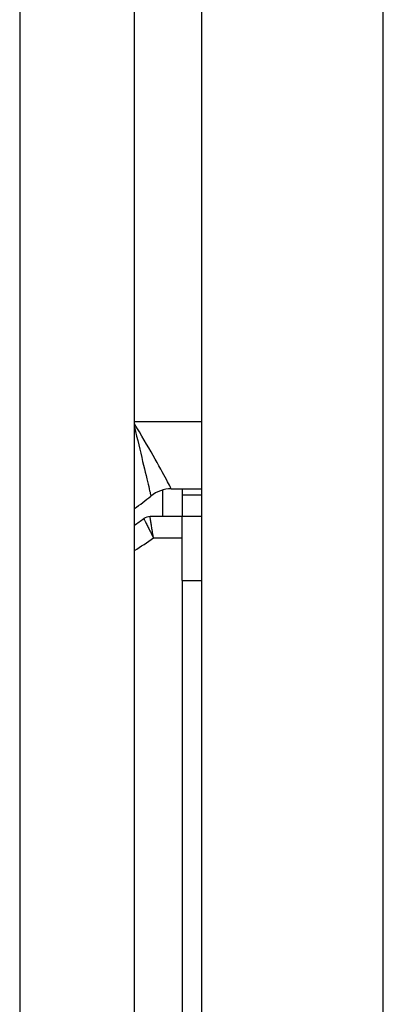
# Model space of a CAD drawing. Header units: inches. Extents: x 4.4 to 77.6, y 5.7 to 46.5.
# Tile 8 of 33: x 4.823 to 4.991, y 25.81 to 26.264. Entities that reach past the tile are written whole.
import ezdxf

# ---------------------------------------------------------------- set-up
doc = ezdxf.new("R2010")
doc.units = ezdxf.units.IN
doc.header["$MEASUREMENT"] = 0
doc.layers.add('Visible Edges(ANSI)', color=7, linetype='Continuous', lineweight=25)
doc.layers.add('Visible Tangent Edges(ANSI)', color=7, linetype='Continuous', lineweight=25)

msp = doc.modelspace()

# ---------------------------------------------------------------- linework, layer by layer
at = {"layer": 'Visible Edges(ANSI)'}
for p, q in [((4.907398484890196, 31.08855220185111), (4.907398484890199, 21.25655220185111)), ((4.823460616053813, 31.02655220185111), (4.823460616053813, 21.3185522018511)), ((4.876460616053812, 21.3185522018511), (4.876460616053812, 31.02655220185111)), ((4.889550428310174, 26.03475692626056), (4.889550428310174, 26.04702630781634)), ((4.89348746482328, 26.04755220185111), (4.907398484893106, 26.04755220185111)), ((4.898460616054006, 26.04474824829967), (4.898460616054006, 26.03475692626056)), ((4.898460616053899, 26.03475692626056), (4.883654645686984, 26.03475692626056)), ((4.907398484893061, 26.03475692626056), (4.898460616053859, 26.03475692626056)), ((4.898460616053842, 26.00522936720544), (4.898460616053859, 26.03475692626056)), ((4.898460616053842, 26.00522936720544), (4.898460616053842, 25.66562306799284))]:
    msp.add_line(p, q, dxfattribs=at)
for centre, radius, start, end in [((4.89348746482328, 26.03255220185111), 0.0149999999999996, 90, 128.9424412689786), ((4.922476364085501, 26.04474824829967), 0.0240157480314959, 173.2951511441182, 180), ((4.78035037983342, 26.17255220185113), 0.1650000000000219, 305.6256050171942, 308.9424412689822), ((4.780350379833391, 26.17255220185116), 0.1712598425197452, 304.1385081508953, 305.8986099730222), ((4.883654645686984, 26.02983566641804), 0.0049212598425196, 90, 125.8986099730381)]:
    msp.add_arc(centre, radius, start, end, dxfattribs=at)
at = {"layer": 'Visible Tangent Edges(ANSI)'}
for p, q in [((4.991398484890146, 21.25655220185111), (4.991398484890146, 31.08855220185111)), ((4.876460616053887, 26.07855220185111), (4.907398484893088, 26.07855220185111)), ((4.898460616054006, 26.04474824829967), (4.907398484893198, 26.04474824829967)), ((4.885236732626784, 26.02491440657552), (4.898460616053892, 26.02491440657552)), ((4.898460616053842, 26.00522936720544), (4.907398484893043, 26.00522936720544))]:
    msp.add_line(p, q, dxfattribs=at)
at = {"layer": 'Visible Tangent Edges(ANSI)', "flags": 128}
for points in [[(4.876460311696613, 26.07602259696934), (4.87696400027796, 26.07393595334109), (4.877462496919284, 26.07186872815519), (4.87795408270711, 26.06982789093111), (4.878437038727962, 26.06782043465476), (4.878909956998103, 26.0658522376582), (4.879371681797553, 26.06392812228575), (4.879821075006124, 26.06205288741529), (4.880256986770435, 26.06023130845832), (4.880677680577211, 26.05847088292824), (4.88108068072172, 26.05678212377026), (4.881463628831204, 26.05517510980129), (4.881824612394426, 26.05365825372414), (4.882162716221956, 26.05223559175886), (4.882477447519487, 26.05090963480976), (4.882767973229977, 26.04968412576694), (4.883031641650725, 26.04857069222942), (4.883267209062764, 26.04757495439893), (4.883473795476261, 26.04670083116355), (4.883650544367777, 26.04595230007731), (4.883796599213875, 26.04533342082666), (4.88391095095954, 26.04484856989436), (4.883993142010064, 26.04449996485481), (4.884042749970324, 26.04428944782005), (4.884059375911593, 26.04421887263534)], [(4.893487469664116, 26.04755220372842), (4.893451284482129, 26.04762126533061), (4.89334326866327, 26.04782710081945), (4.893164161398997, 26.04816772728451), (4.892914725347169, 26.04864115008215), (4.892596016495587, 26.04924477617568), (4.892209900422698, 26.04997384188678), (4.891757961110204, 26.05082386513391), (4.891241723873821, 26.05179048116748), (4.890662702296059, 26.05286930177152), (4.890024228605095, 26.0540525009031), (4.889331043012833, 26.05532930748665), (4.888583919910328, 26.05669636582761), (4.887783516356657, 26.05815050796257), (4.886932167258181, 26.05968535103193), (4.886034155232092, 26.06129107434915), (4.885094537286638, 26.06295669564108), (4.884118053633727, 26.06467183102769), (4.883107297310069, 26.06643026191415), (4.882064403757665, 26.06822661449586), (4.880991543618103, 26.07005546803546), (4.879891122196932, 26.07191103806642), (4.878766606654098, 26.07378609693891), (4.877621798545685, 26.07567329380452), (4.87646048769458, 26.07756527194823)], [(4.880769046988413, 26.03382215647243), (4.880779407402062, 26.03380182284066), (4.88081016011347, 26.03374134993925), (4.880860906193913, 26.03364153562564), (4.880931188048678, 26.0335032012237), (4.881020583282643, 26.03332714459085), (4.88112865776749, 26.03311415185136), (4.881254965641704, 26.03286505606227), (4.881398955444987, 26.03258088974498), (4.881559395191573, 26.03226397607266), (4.881735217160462, 26.03191628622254), (4.881925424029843, 26.03153975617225), (4.882129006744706, 26.03113627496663), (4.882345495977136, 26.03070661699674), (4.882574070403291, 26.03025237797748), (4.882813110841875, 26.02977666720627), (4.883061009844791, 26.02928261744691), (4.883316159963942, 26.02877333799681), (4.883577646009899, 26.02825056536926), (4.883845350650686, 26.02771446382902), (4.884118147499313, 26.02716729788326), (4.884394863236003, 26.02661137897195), (4.884674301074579, 26.02604905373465), (4.884955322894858, 26.02548261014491), (4.885236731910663, 26.02491440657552)], [(4.885236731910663, 26.02491440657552), (4.885136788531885, 26.025540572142), (4.88503703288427, 26.02616500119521), (4.884937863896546, 26.02678513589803), (4.884839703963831, 26.02739839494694), (4.884742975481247, 26.02800222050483), (4.884648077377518, 26.02859403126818), (4.884555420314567, 26.02917131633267), (4.884465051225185, 26.02973391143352), (4.884377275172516, 26.03027985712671), (4.884292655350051, 26.03080568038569), (4.884211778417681, 26.03130793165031), (4.884135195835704, 26.03178314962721), (4.884063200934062, 26.03222953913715), (4.883995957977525, 26.03264623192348), (4.88393380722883, 26.03303106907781), (4.883877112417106, 26.03338195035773), (4.883826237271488, 26.03369662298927), (4.883781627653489, 26.03397250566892), (4.883743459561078, 26.03420842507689), (4.883711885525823, 26.03440347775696), (4.883687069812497, 26.03455676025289), (4.883669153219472, 26.03466735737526), (4.883658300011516, 26.03473438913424), (4.883654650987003, 26.03475692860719)]]:
    msp.add_lwpolyline(points, dxfattribs=at)
at = {"layer": 'Visible Tangent Edges(ANSI)'}
msp.add_arc((4.7803503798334, 26.17255220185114), 0.1811023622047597, 302.0524692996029, 305.3911372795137, dxfattribs=at)

doc.saveas('drawing.dxf')
